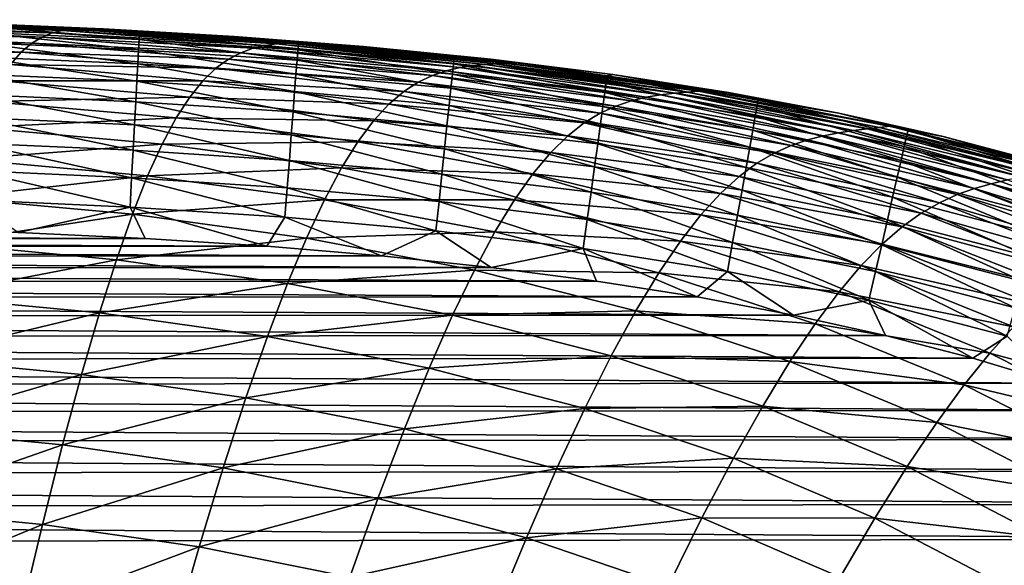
# Model space of a CAD drawing. Header units: metres. Extents: x -36 to 82, y -104 to 104.
# Tile 238 of 245: x 4.01 to 8.77, y 101.78 to 104.41. Entities that reach past the tile are written whole.
import ezdxf

# ---------------------------------------------------------------- set-up
doc = ezdxf.new("R2010")
doc.units = ezdxf.units.M
doc.layers.add('solid_FIT-SHOWER-153_SW0001', color=7, linetype='CONTINUOUS')

msp = doc.modelspace()

# ---------------------------------------------------------------- linework, layer by layer
at = {"layer": 'solid_FIT-SHOWER-153_SW0001'}
for points in [[(3.124906, 104.377113, -1.057593), (3.163338, 104.396111, 0.698484), (4.167245, 104.350151, 0.696876)], [(3.163338, 104.396111, 0.698484), (3.200953, 104.407204, 2.56174), (4.215529, 104.362114, 2.560533)], [(4.167245, 104.350151, 0.696876), (3.163338, 104.396111, 0.698484), (4.215529, 104.362114, 2.560533)], [(3.200953, 104.407204, 2.56174), (3.237314, 104.41256, 4.533352), (4.262197, 104.368378, 4.532454)], [(4.215529, 104.362114, 2.560533), (3.200953, 104.407204, 2.56174), (4.262197, 104.368378, 4.532454)], [(3.237314, 104.41256, 4.533352), (3.271838, 104.414093, 6.614203), (4.306518, 104.370811, 6.613524)], [(4.262197, 104.368378, 4.532454), (3.237314, 104.41256, 4.533352), (4.306518, 104.370811, 6.613524)], [(3.271838, 104.414093, 6.614203), (3.303748, 104.413399, 8.804794), (4.347505, 104.370979, 8.804255)], [(4.306518, 104.370811, 6.613524), (3.271838, 104.414093, 6.614203), (4.347505, 104.370979, 8.804255)], [(3.303748, 104.413399, 8.804794), (3.332169, 104.411888, 11.105436), (4.384038, 104.370232, 11.104974)], [(4.347505, 104.370979, 8.804255), (3.303748, 104.413399, 8.804794), (4.384038, 104.370232, 11.104974)], [(3.332169, 104.411888, 11.105436), (3.355866, 104.410378, 13.51576), (4.414522, 104.369347, 13.515352)], [(4.384038, 104.370232, 11.104974), (3.332169, 104.411888, 11.105436), (4.414522, 104.369347, 13.515352)], [(3.355866, 104.410378, 13.51576), (3.769323, 104.39711, 15.908062), (4.411026, 104.370132, 15.907846)], [(4.414522, 104.369347, 13.515352), (3.355866, 104.410378, 13.51576), (4.411026, 104.370132, 15.907846)], [(3.806108, 104.385155, 16.056253), (4.411026, 104.370132, 15.907846), (3.769323, 104.39711, 15.908062)], [(3.806108, 104.385155, 16.056253), (3.804977, 104.35376, 16.197723), (4.586991, 104.318802, 16.197506)], [(4.58869, 104.350151, 16.056002), (4.411026, 104.370132, 15.907846), (3.806108, 104.385155, 16.056253)], [(4.58869, 104.350151, 16.056002), (3.806108, 104.385155, 16.056253), (4.586991, 104.318802, 16.197506)], [(3.046442, 104.305229, -4.255036), (3.085947, 104.347786, -2.70801), (4.067775, 104.300285, -2.710657)], [(3.085947, 104.347786, -2.70801), (3.124906, 104.377113, -1.057593), (4.117879, 104.330338, -1.059684)], [(4.067775, 104.300285, -2.710657), (3.085947, 104.347786, -2.70801), (4.117879, 104.330338, -1.059684)], [(4.117879, 104.330338, -1.059684), (3.124906, 104.377113, -1.057593), (4.167245, 104.350151, 0.696876)], [(3.804977, 104.35376, 16.197723), (3.803159, 104.303268, 16.330755), (4.584258, 104.268379, 16.330572)], [(4.586991, 104.318802, 16.197506), (3.804977, 104.35376, 16.197723), (4.584258, 104.268379, 16.330572)], [(4.117879, 104.330338, -1.059684), (4.167245, 104.350151, 0.696876), (5.137605, 104.275726, 0.694771)], [(4.167245, 104.350151, 0.696876), (4.215529, 104.362114, 2.560533), (5.19526, 104.289024, 2.558957)], [(5.137605, 104.275726, 0.694771), (4.167245, 104.350151, 0.696876), (5.19526, 104.289024, 2.558957)], [(4.215529, 104.362114, 2.560533), (4.262197, 104.368378, 4.532454), (5.250973, 104.296677, 4.531283)], [(5.19526, 104.289024, 2.558957), (4.215529, 104.362114, 2.560533), (5.250973, 104.296677, 4.531283)], [(4.262197, 104.368378, 4.532454), (4.306518, 104.370811, 6.613524), (5.303903, 104.300499, 6.612639)], [(5.250973, 104.296677, 4.531283), (4.262197, 104.368378, 4.532454), (5.303903, 104.300499, 6.612639)], [(4.306518, 104.370811, 6.613524), (4.347505, 104.370979, 8.804255), (5.352885, 104.301987, 8.803551)], [(5.303903, 104.300499, 6.612639), (4.306518, 104.370811, 6.613524), (5.352885, 104.301987, 8.803551)], [(4.347505, 104.370979, 8.804255), (4.384038, 104.370232, 11.104974), (5.39659, 104.302444, 11.104371)], [(5.352885, 104.301987, 8.803551), (4.347505, 104.370979, 8.804255), (5.39659, 104.302444, 11.104371)], [(4.384038, 104.370232, 11.104974), (4.414522, 104.369347, 13.515352), (5.433091, 104.302536, 13.51482)], [(5.39659, 104.302444, 11.104371), (4.384038, 104.370232, 11.104974), (5.433091, 104.302536, 13.51482)], [(4.414522, 104.369347, 13.515352), (4.411026, 104.370132, 15.907846), (5.046382, 104.333191, 15.907552)], [(4.58869, 104.350151, 16.056002), (5.046382, 104.333191, 15.907552), (4.411026, 104.370132, 15.907846)], [(5.433091, 104.302536, 13.51482), (4.414522, 104.369347, 13.515352), (5.046382, 104.333191, 15.907552)], [(4.58869, 104.350151, 16.056002), (4.586991, 104.318802, 16.197506), (5.353928, 104.268852, 16.197203)], [(5.356332, 104.30011, 16.055651), (5.046382, 104.333191, 15.907552), (4.58869, 104.350151, 16.056002)], [(5.356332, 104.30011, 16.055651), (4.58869, 104.350151, 16.056002), (5.353928, 104.268852, 16.197203)], [(3.00633, 104.246468, -5.701037), (3.046442, 104.305229, -4.255036), (4.016874, 104.257103, -4.258287)], [(4.016874, 104.257103, -4.258287), (3.046442, 104.305229, -4.255036), (4.067775, 104.300285, -2.710657)], [(3.803159, 104.303268, 16.330755), (3.800708, 104.235207, 16.453821), (4.580573, 104.200386, 16.453672)], [(4.584258, 104.268379, 16.330572), (3.803159, 104.303268, 16.330755), (4.580573, 104.200386, 16.453672)], [(4.016874, 104.257103, -4.258287), (4.067775, 104.300285, -2.710657), (5.018636, 104.223534, -2.714147)], [(4.067775, 104.300285, -2.710657), (4.117879, 104.330338, -1.059684), (5.078607, 104.254684, -1.062431)], [(5.018636, 104.223534, -2.714147), (4.067775, 104.300285, -2.710657), (5.078607, 104.254684, -1.062431)], [(5.078607, 104.254684, -1.062431), (4.117879, 104.330338, -1.059684), (5.137605, 104.275726, 0.694771)], [(4.586991, 104.318802, 16.197506), (4.584258, 104.268379, 16.330572), (5.350058, 104.218529, 16.330317)], [(5.353928, 104.268852, 16.197203), (4.586991, 104.318802, 16.197506), (5.350058, 104.218529, 16.330317)], [(5.433091, 104.302536, 13.51482), (5.046382, 104.333191, 15.907552), (5.671308, 104.284821, 15.907168)], [(5.356332, 104.30011, 16.055651), (5.671308, 104.284821, 15.907168), (5.046382, 104.333191, 15.907552)], [(5.137605, 104.275726, 0.694771), (5.19526, 104.289024, 2.558957), (6.136642, 104.1828, 2.556998)], [(5.19526, 104.289024, 2.558957), (5.250973, 104.296677, 4.531283), (6.20005, 104.192322, 4.529827)], [(6.136642, 104.1828, 2.556998), (5.19526, 104.289024, 2.558957), (6.20005, 104.192322, 4.529827)], [(5.250973, 104.296677, 4.531283), (5.303903, 104.300499, 6.612639), (6.260313, 104.198036, 6.611537)], [(6.20005, 104.192322, 4.529827), (5.250973, 104.296677, 4.531283), (6.260313, 104.198036, 6.611537)], [(5.303903, 104.300499, 6.612639), (5.352885, 104.301987, 8.803551), (6.316124, 104.201332, 8.802673)], [(6.260313, 104.198036, 6.611537), (5.303903, 104.300499, 6.612639), (6.316124, 104.201332, 8.802673)], [(5.352885, 104.301987, 8.803551), (5.39659, 104.302444, 11.104371), (6.365983, 104.203423, 11.103618)], [(6.316124, 104.201332, 8.802673), (5.352885, 104.301987, 8.803551), (6.365983, 104.203423, 11.103618)], [(5.356332, 104.30011, 16.055651), (5.353928, 104.268852, 16.197203), (6.105742, 104.201248, 16.1968)], [(6.109001, 104.232376, 16.055185), (5.671308, 104.284821, 15.907168), (5.356332, 104.30011, 16.055651)], [(6.109001, 104.232376, 16.055185), (5.356332, 104.30011, 16.055651), (6.105742, 104.201248, 16.1968)], [(5.39659, 104.302444, 11.104371), (5.433091, 104.302536, 13.51482), (6.407669, 104.204857, 13.514157)], [(6.365983, 104.203423, 11.103618), (5.39659, 104.302444, 11.104371), (6.407669, 104.204857, 13.514157)], [(5.433091, 104.302536, 13.51482), (5.671308, 104.284821, 15.907168), (6.286931, 104.223328, 15.9067)], [(6.407669, 104.204857, 13.514157), (5.433091, 104.302536, 13.51482), (6.286931, 104.223328, 15.9067)], [(3.965061, 104.1978, -5.704922), (3.00633, 104.246468, -5.701037), (4.016874, 104.257103, -4.258287)], [(3.965061, 104.1978, -5.704922), (4.016874, 104.257103, -4.258287), (4.957562, 104.179382, -4.262598)], [(4.957562, 104.179382, -4.262598), (4.016874, 104.257103, -4.258287), (5.018636, 104.223534, -2.714147)], [(4.584258, 104.268379, 16.330572), (4.580573, 104.200386, 16.453672), (5.344837, 104.150665, 16.453465)], [(5.350058, 104.218529, 16.330317), (4.584258, 104.268379, 16.330572), (5.344837, 104.150665, 16.453465)], [(5.018636, 104.223534, -2.714147), (5.078607, 104.254684, -1.062431), (6.003773, 104.144997, -1.065843)], [(5.078607, 104.254684, -1.062431), (5.137605, 104.275726, 0.694771), (6.071006, 104.167709, 0.692158)], [(6.003773, 104.144997, -1.065843), (5.078607, 104.254684, -1.062431), (6.071006, 104.167709, 0.692158)], [(6.071006, 104.167709, 0.692158), (5.137605, 104.275726, 0.694771), (6.136642, 104.1828, 2.556998)], [(5.353928, 104.268852, 16.197203), (5.350058, 104.218529, 16.330317), (6.100491, 104.151085, 16.329979)], [(6.105742, 104.201248, 16.1968), (5.353928, 104.268852, 16.197203), (6.100491, 104.151085, 16.329979)], [(6.109001, 104.232376, 16.055185), (6.286931, 104.223328, 15.9067), (5.671308, 104.284821, 15.907168)], [(3.800708, 104.235207, 16.453821), (3.79768, 104.1511, 16.565395), (4.576019, 104.116356, 16.565281)], [(4.580573, 104.200386, 16.453672), (3.800708, 104.235207, 16.453821), (4.576019, 104.116356, 16.565281)], [(3.912221, 104.119408, -7.052903), (3.965061, 104.1978, -5.704922), (4.895194, 104.11927, -5.710101)], [(4.895194, 104.11927, -5.710101), (3.965061, 104.1978, -5.704922), (4.957562, 104.179382, -4.262598)], [(4.580573, 104.200386, 16.453672), (4.576019, 104.116356, 16.565281), (5.338384, 104.066772, 16.565119)], [(5.344837, 104.150665, 16.453465), (4.580573, 104.200386, 16.453672), (5.338384, 104.066772, 16.565119)], [(4.957562, 104.179382, -4.262598), (5.018636, 104.223534, -2.714147), (5.935298, 104.112358, -2.718487)], [(5.935298, 104.112358, -2.718487), (5.018636, 104.223534, -2.714147), (6.003773, 104.144997, -1.065843)], [(5.350058, 104.218529, 16.330317), (5.344837, 104.150665, 16.453465), (6.093405, 104.083405, 16.45319)], [(6.100491, 104.151085, 16.329979), (5.350058, 104.218529, 16.330317), (6.093405, 104.083405, 16.45319)], [(6.105742, 104.201248, 16.1968), (6.100491, 104.151085, 16.329979), (6.837343, 104.062279, 16.329548)], [(6.109001, 104.232376, 16.055185), (6.105742, 104.201248, 16.1968), (6.844255, 104.112198, 16.196287)], [(6.844255, 104.112198, 16.196287), (6.105742, 104.201248, 16.1968), (6.837343, 104.062279, 16.329548)], [(6.84854, 104.143135, 16.054592), (6.286931, 104.223328, 15.9067), (6.109001, 104.232376, 16.055185)], [(6.84854, 104.143135, 16.054592), (6.109001, 104.232376, 16.055185), (6.844255, 104.112198, 16.196287)], [(6.136642, 104.1828, 2.556998), (6.20005, 104.192322, 4.529827), (7.106726, 104.050934, 4.528066)], [(6.20005, 104.192322, 4.529827), (6.260313, 104.198036, 6.611537), (7.173011, 104.05899, 6.610197)], [(7.106726, 104.050934, 4.528066), (6.20005, 104.192322, 4.529827), (7.173011, 104.05899, 6.610197)], [(6.260313, 104.198036, 6.611537), (6.316124, 104.201332, 8.802673), (7.234451, 104.064545, 8.801605)], [(7.173011, 104.05899, 6.610197), (6.260313, 104.198036, 6.611537), (7.234451, 104.064545, 8.801605)], [(6.407669, 104.204857, 13.514157), (6.286931, 104.223328, 15.9067), (6.876188, 104.149254, 15.906156)], [(6.84854, 104.143135, 16.054592), (6.876188, 104.149254, 15.906156), (6.286931, 104.223328, 15.9067)], [(6.316124, 104.201332, 8.802673), (6.365983, 104.203423, 11.103618), (7.289411, 104.06868, 11.102705)], [(7.234451, 104.064545, 8.801605), (6.316124, 104.201332, 8.802673), (7.289411, 104.06868, 11.102705)], [(6.365983, 104.203423, 11.103618), (6.407669, 104.204857, 13.514157), (7.335416, 104.071808, 13.513356)], [(7.289411, 104.06868, 11.102705), (6.365983, 104.203423, 11.103618), (7.335416, 104.071808, 13.513356)], [(7.335416, 104.071808, 13.513356), (6.407669, 104.204857, 13.514157), (6.876188, 104.149254, 15.906156)], [(3.79768, 104.1511, 16.565395), (3.794129, 104.052483, 16.663954), (4.570678, 104.017815, 16.66387)], [(4.576019, 104.116356, 16.565281), (3.79768, 104.1511, 16.565395), (4.570678, 104.017815, 16.66387)], [(4.895194, 104.11927, -5.710101), (4.957562, 104.179382, -4.262598), (5.865363, 104.066917, -4.267967)], [(5.865363, 104.066917, -4.267967), (4.957562, 104.179382, -4.262598), (5.935298, 104.112358, -2.718487)], [(5.344837, 104.150665, 16.453465), (5.338384, 104.066772, 16.565119), (6.084644, 103.999733, 16.564907)], [(6.093405, 104.083405, 16.45319), (5.344837, 104.150665, 16.453465), (6.084644, 103.999733, 16.564907)], [(5.935298, 104.112358, -2.718487), (6.003773, 104.144997, -1.065843), (6.890762, 103.996979, -1.069921)], [(6.003773, 104.144997, -1.065843), (6.071006, 104.167709, 0.692158), (6.96481, 104.021759, 0.689025)], [(6.890762, 103.996979, -1.069921), (6.003773, 104.144997, -1.065843), (6.96481, 104.021759, 0.689025)], [(6.071006, 104.167709, 0.692158), (6.136642, 104.1828, 2.556998), (7.037006, 104.039085, 2.55464)], [(6.96481, 104.021759, 0.689025), (6.071006, 104.167709, 0.692158), (7.037006, 104.039085, 2.55464)], [(6.100491, 104.151085, 16.329979), (6.093405, 104.083405, 16.45319), (6.828011, 103.994896, 16.452841)], [(6.837343, 104.062279, 16.329548), (6.100491, 104.151085, 16.329979), (6.828011, 103.994896, 16.452841)], [(7.037006, 104.039085, 2.55464), (6.136642, 104.1828, 2.556998), (7.106726, 104.050934, 4.528066)], [(7.578671, 104.027428, 16.053856), (6.876188, 104.149254, 15.906156), (6.84854, 104.143135, 16.054592)], [(7.335416, 104.071808, 13.513356), (6.876188, 104.149254, 15.906156), (7.434548, 104.062828, 15.90553)], [(7.578671, 104.027428, 16.053856), (7.434548, 104.062828, 15.90553), (6.876188, 104.149254, 15.906156)], [(3.858232, 104.018944, -8.304608), (3.912221, 104.119408, -7.052903), (4.831337, 104.040222, -7.058973)], [(4.831337, 104.040222, -7.058973), (3.912221, 104.119408, -7.052903), (4.895194, 104.11927, -5.710101)], [(4.576019, 104.116356, 16.565281), (4.570678, 104.017815, 16.66387), (5.330815, 103.968376, 16.663752)], [(5.338384, 104.066772, 16.565119), (4.576019, 104.116356, 16.565281), (5.330815, 103.968376, 16.663752)], [(4.831337, 104.040222, -7.058973), (4.895194, 104.11927, -5.710101), (5.793669, 104.005722, -5.71657)], [(5.793669, 104.005722, -5.71657), (4.895194, 104.11927, -5.710101), (5.865363, 104.066917, -4.267967)], [(5.865363, 104.066917, -4.267967), (5.935298, 104.112358, -2.718487), (6.815179, 103.962502, -2.723663)], [(6.815179, 103.962502, -2.723663), (5.935298, 104.112358, -2.718487), (6.890762, 103.996979, -1.069921)], [(6.844255, 104.112198, 16.196287), (6.837343, 104.062279, 16.329548), (7.564252, 103.947235, 16.32901)], [(6.84854, 104.143135, 16.054592), (6.844255, 104.112198, 16.196287), (7.573159, 103.996773, 16.195648)], [(7.573159, 103.996773, 16.195648), (6.844255, 104.112198, 16.196287), (7.564252, 103.947235, 16.32901)], [(7.578671, 104.027428, 16.053856), (6.84854, 104.143135, 16.054592), (7.573159, 103.996773, 16.195648)], [(3.794129, 104.052483, 16.663954), (3.79011, 103.940865, 16.747971), (4.564633, 103.906288, 16.747913)], [(4.570678, 104.017815, 16.66387), (3.794129, 104.052483, 16.663954), (4.564633, 103.906288, 16.747913)], [(5.338384, 104.066772, 16.565119), (5.330815, 103.968376, 16.663752), (6.074367, 103.901573, 16.663595)], [(6.084644, 103.999733, 16.564907), (5.338384, 104.066772, 16.565119), (6.074367, 103.901573, 16.663595)], [(5.793669, 104.005722, -5.71657), (5.865363, 104.066917, -4.267967), (6.737721, 103.915474, -4.274366)], [(6.737721, 103.915474, -4.274366), (5.865363, 104.066917, -4.267967), (6.815179, 103.962502, -2.723663)], [(6.093405, 104.083405, 16.45319), (6.084644, 103.999733, 16.564907), (6.816471, 103.91156, 16.564634)], [(6.828011, 103.994896, 16.452841), (6.093405, 104.083405, 16.45319), (6.816471, 103.91156, 16.564634)], [(6.837343, 104.062279, 16.329548), (6.828011, 103.994896, 16.452841), (7.552221, 103.88031, 16.452406)], [(7.564252, 103.947235, 16.32901), (6.837343, 104.062279, 16.329548), (7.552221, 103.88031, 16.452406)], [(7.037006, 104.039085, 2.55464), (7.106726, 104.050934, 4.528066), (7.968307, 103.868126, 4.525981)], [(7.106726, 104.050934, 4.528066), (7.173011, 104.05899, 6.610197), (8.039269, 103.87896, 6.608604)], [(7.968307, 103.868126, 4.525981), (7.106726, 104.050934, 4.528066), (8.039269, 103.87896, 6.608604)], [(7.173011, 104.05899, 6.610197), (7.234451, 104.064545, 8.801605), (8.105103, 103.887177, 8.800332)], [(8.039269, 103.87896, 6.608604), (7.173011, 104.05899, 6.610197), (8.105103, 103.887177, 8.800332)], [(7.234451, 104.064545, 8.801605), (7.289411, 104.06868, 11.102705), (8.164074, 103.893745, 11.101619)], [(8.105103, 103.887177, 8.800332), (7.234451, 104.064545, 8.801605), (8.164074, 103.893745, 11.101619)], [(7.289411, 104.06868, 11.102705), (7.335416, 104.071808, 13.513356), (8.213499, 103.89888, 13.512411)], [(8.164074, 103.893745, 11.101619), (7.289411, 104.06868, 11.102705), (8.213499, 103.89888, 13.512411)], [(7.335416, 104.071808, 13.513356), (7.434548, 104.062828, 15.90553), (7.967006, 103.963089, 15.90483)], [(8.213499, 103.89888, 13.512411), (7.335416, 104.071808, 13.513356), (7.967006, 103.963089, 15.90483)], [(7.578671, 104.027428, 16.053856), (7.967006, 103.963089, 15.90483), (7.434548, 104.062828, 15.90553)], [(3.802788, 103.893349, -9.462996), (3.858232, 104.018944, -8.304608), (4.765789, 103.939278, -8.311564)], [(4.765789, 103.939278, -8.311564), (3.858232, 104.018944, -8.304608), (4.831337, 104.040222, -7.058973)], [(4.570678, 104.017815, 16.66387), (4.564633, 103.906288, 16.747913), (5.322248, 103.85701, 16.747835)], [(5.330815, 103.968376, 16.663752), (4.570678, 104.017815, 16.66387), (5.322248, 103.85701, 16.747835)], [(4.765789, 103.939278, -8.311564), (4.831337, 104.040222, -7.058973), (5.719919, 103.925827, -7.066584)], [(5.719919, 103.925827, -7.066584), (4.831337, 104.040222, -7.058973), (5.793669, 104.005722, -5.71657)], [(5.719919, 103.925827, -7.066584), (5.793669, 104.005722, -5.71657), (6.657963, 103.852966, -5.724285)], [(6.657963, 103.852966, -5.724285), (5.793669, 104.005722, -5.71657), (6.737721, 103.915474, -4.274366)], [(6.890762, 103.996979, -1.069921), (6.96481, 104.021759, 0.689025), (7.81638, 103.833565, 0.685363)], [(6.96481, 104.021759, 0.689025), (7.037006, 104.039085, 2.55464), (7.893688, 103.853523, 2.551868)], [(7.81638, 103.833565, 0.685363), (6.96481, 104.021759, 0.689025), (7.893688, 103.853523, 2.551868)], [(7.893688, 103.853523, 2.551868), (7.037006, 104.039085, 2.55464), (7.968307, 103.868126, 4.525981)], [(7.578671, 104.027428, 16.053856), (7.573159, 103.996773, 16.195648), (8.295166, 103.849632, 16.194876)], [(8.302136, 103.879883, 16.052961), (7.967006, 103.963089, 15.90483), (7.578671, 104.027428, 16.053856)], [(8.302136, 103.879883, 16.052961), (7.578671, 104.027428, 16.053856), (8.295166, 103.849632, 16.194876)], [(5.330815, 103.968376, 16.663752), (5.322248, 103.85701, 16.747835), (6.062734, 103.790459, 16.74773)], [(6.074367, 103.901573, 16.663595), (5.330815, 103.968376, 16.663752), (6.062734, 103.790459, 16.74773)], [(6.084644, 103.999733, 16.564907), (6.074367, 103.901573, 16.663595), (6.80293, 103.813782, 16.663397)], [(6.816471, 103.91156, 16.564634), (6.084644, 103.999733, 16.564907), (6.80293, 103.813782, 16.663397)], [(6.737721, 103.915474, -4.274366), (6.815179, 103.962502, -2.723663), (7.655696, 103.769714, -2.729662)], [(6.815179, 103.962502, -2.723663), (6.890762, 103.996979, -1.069921), (7.736968, 103.806358, -1.074664)], [(7.655696, 103.769714, -2.729662), (6.815179, 103.962502, -2.723663), (7.736968, 103.806358, -1.074664)], [(6.828011, 103.994896, 16.452841), (6.816471, 103.91156, 16.564634), (7.537336, 103.797516, 16.564297)], [(7.552221, 103.88031, 16.452406), (6.828011, 103.994896, 16.452841), (7.537336, 103.797516, 16.564297)], [(7.736968, 103.806358, -1.074664), (6.890762, 103.996979, -1.069921), (7.81638, 103.833565, 0.685363)], [(7.573159, 103.996773, 16.195648), (7.564252, 103.947235, 16.32901), (8.28388, 103.800652, 16.32836)], [(8.295166, 103.849632, 16.194876), (7.573159, 103.996773, 16.195648), (8.28388, 103.800652, 16.32836)], [(8.213499, 103.89888, 13.512411), (7.967006, 103.963089, 15.90483), (8.472441, 103.84996, 15.904081)], [(8.302136, 103.879883, 16.052961), (8.472441, 103.84996, 15.904081), (7.967006, 103.963089, 15.90483)], [(3.79011, 103.940865, 16.747971), (3.785678, 103.817772, 16.81592), (4.557967, 103.783287, 16.815886)], [(4.564633, 103.906288, 16.747913), (3.79011, 103.940865, 16.747971), (4.557967, 103.783287, 16.815886)], [(4.698148, 103.813362, -9.470807), (3.802788, 103.893349, -9.462996), (4.765789, 103.939278, -8.311564)], [(4.564633, 103.906288, 16.747913), (4.557967, 103.783287, 16.815886), (5.312799, 103.734177, 16.81584)], [(5.322248, 103.85701, 16.747835), (4.564633, 103.906288, 16.747913), (5.312799, 103.734177, 16.81584)], [(4.698148, 103.813362, -9.470807), (4.765789, 103.939278, -8.311564), (5.643804, 103.824265, -8.320329)], [(5.643804, 103.824265, -8.320329), (4.765789, 103.939278, -8.311564), (5.719919, 103.925827, -7.066584)], [(5.643804, 103.824265, -8.320329), (5.719919, 103.925827, -7.066584), (6.57548, 103.772049, -7.075676)], [(6.57548, 103.772049, -7.075676), (5.719919, 103.925827, -7.066584), (6.657963, 103.852966, -5.724285)], [(6.657963, 103.852966, -5.724285), (6.737721, 103.915474, -4.274366), (7.572085, 103.720833, -4.281765)], [(7.572085, 103.720833, -4.281765), (6.737721, 103.915474, -4.274366), (7.655696, 103.769714, -2.729662)], [(6.816471, 103.91156, 16.564634), (6.80293, 103.813782, 16.663397), (7.519869, 103.700356, 16.663149)], [(7.537336, 103.797516, 16.564297), (6.816471, 103.91156, 16.564634), (7.519869, 103.700356, 16.663149)], [(7.564252, 103.947235, 16.32901), (7.552221, 103.88031, 16.452406), (8.268622, 103.734428, 16.451878)], [(8.28388, 103.800652, 16.32836), (7.564252, 103.947235, 16.32901), (8.268622, 103.734428, 16.451878)], [(3.74543, 103.739464, -10.53153), (3.802788, 103.893349, -9.462996), (4.698148, 103.813362, -9.470807)], [(6.074367, 103.901573, 16.663595), (6.062734, 103.790459, 16.74773), (6.787601, 103.703087, 16.747597)], [(6.80293, 103.813782, 16.663397), (6.074367, 103.901573, 16.663595), (6.787601, 103.703087, 16.747597)], [(7.552221, 103.88031, 16.452406), (7.537336, 103.797516, 16.564297), (8.249739, 103.652473, 16.563887)], [(8.268622, 103.734428, 16.451878), (7.552221, 103.88031, 16.452406), (8.249739, 103.652473, 16.563887)], [(7.893688, 103.853523, 2.551868), (7.968307, 103.868126, 4.525981), (8.782142, 103.639565, 4.523554)], [(7.968307, 103.868126, 4.525981), (8.039269, 103.87896, 6.608604), (8.856408, 103.653564, 6.606738)], [(8.782142, 103.639565, 4.523554), (7.968307, 103.868126, 4.525981), (8.856408, 103.653564, 6.606738)], [(8.039269, 103.87896, 6.608604), (8.105103, 103.887177, 8.800332), (8.925364, 103.664833, 8.798839)], [(8.856408, 103.653564, 6.606738), (8.039269, 103.87896, 6.608604), (8.925364, 103.664833, 8.798839)], [(8.105103, 103.887177, 8.800332), (8.164074, 103.893745, 11.101619), (8.987225, 103.674187, 11.10035)], [(8.925364, 103.664833, 8.798839), (8.105103, 103.887177, 8.800332), (8.987225, 103.674187, 11.10035)], [(8.164074, 103.893745, 11.101619), (8.213499, 103.89888, 13.512411), (9.039142, 103.681625, 13.511314)], [(8.987225, 103.674187, 11.10035), (8.164074, 103.893745, 11.101619), (9.039142, 103.681625, 13.511314)], [(8.213499, 103.89888, 13.512411), (8.472441, 103.84996, 15.904081), (8.951696, 103.723167, 15.90328)], [(9.039142, 103.681625, 13.511314), (8.213499, 103.89888, 13.512411), (8.951696, 103.723167, 15.90328)], [(8.302136, 103.879883, 16.052961), (8.295166, 103.849632, 16.194876), (9.008765, 103.663956, 16.193966)], [(9.017453, 103.693626, 16.051912), (8.472441, 103.84996, 15.904081), (8.302136, 103.879883, 16.052961)], [(9.017453, 103.693626, 16.051912), (8.302136, 103.879883, 16.052961), (9.008765, 103.663956, 16.193966)], [(4.627841, 103.659348, -10.540141), (3.74543, 103.739464, -10.53153), (4.698148, 103.813362, -9.470807)], [(3.785678, 103.817772, 16.81592), (3.780888, 103.684738, 16.866276), (4.550762, 103.650352, 16.866261)], [(4.557967, 103.783287, 16.815886), (3.785678, 103.817772, 16.81592), (4.550762, 103.650352, 16.866261)], [(4.627841, 103.659348, -10.540141), (4.698148, 103.813362, -9.470807), (5.564815, 103.69799, -9.480703)], [(5.564815, 103.69799, -9.480703), (4.698148, 103.813362, -9.470807), (5.643804, 103.824265, -8.320329)], [(5.322248, 103.85701, 16.747835), (5.312799, 103.734177, 16.81584), (6.049902, 103.667908, 16.815777)], [(6.062734, 103.790459, 16.74773), (5.322248, 103.85701, 16.747835), (6.049902, 103.667908, 16.815777)], [(5.564815, 103.69799, -9.480703), (5.643804, 103.824265, -8.320329), (6.489832, 103.669785, -8.330828)], [(6.489832, 103.669785, -8.330828), (5.643804, 103.824265, -8.320329), (6.57548, 103.772049, -7.075676)], [(6.57548, 103.772049, -7.075676), (6.657963, 103.852966, -5.724285), (7.485557, 103.656807, -5.7332)], [(7.485557, 103.656807, -5.7332), (6.657963, 103.852966, -5.724285), (7.572085, 103.720833, -4.281765)], [(6.80293, 103.813782, 16.663397), (6.787601, 103.703087, 16.747597), (7.50009, 103.590332, 16.747429)], [(7.519869, 103.700356, 16.663149), (6.80293, 103.813782, 16.663397), (7.50009, 103.590332, 16.747429)], [(7.736968, 103.806358, -1.074664), (7.81638, 103.833565, 0.685363), (8.623123, 103.598862, 0.681161)], [(7.81638, 103.833565, 0.685363), (7.893688, 103.853523, 2.551868), (8.704068, 103.621819, 2.548664)], [(8.623123, 103.598862, 0.681161), (7.81638, 103.833565, 0.685363), (8.704068, 103.621819, 2.548664)], [(8.704068, 103.621819, 2.548664), (7.893688, 103.853523, 2.551868), (8.782142, 103.639565, 4.523554)], [(8.295166, 103.849632, 16.194876), (8.28388, 103.800652, 16.32836), (8.994666, 103.615799, 16.327597)], [(9.008765, 103.663956, 16.193966), (8.295166, 103.849632, 16.194876), (8.994666, 103.615799, 16.327597)], [(9.017453, 103.693626, 16.051912), (8.951696, 103.723167, 15.90328), (8.472441, 103.84996, 15.904081)], [(4.557967, 103.783287, 16.815886), (4.550762, 103.650352, 16.866261), (5.302587, 103.601418, 16.86624)], [(5.312799, 103.734177, 16.81584), (4.557967, 103.783287, 16.815886), (5.302587, 103.601418, 16.86624)], [(6.062734, 103.790459, 16.74773), (6.049902, 103.667908, 16.815777), (6.770691, 103.580986, 16.815699)], [(6.787601, 103.703087, 16.747597), (6.062734, 103.790459, 16.74773), (6.770691, 103.580986, 16.815699)], [(6.489832, 103.669785, -8.330828), (6.57548, 103.772049, -7.075676), (7.395535, 103.574738, -7.086189)], [(7.395535, 103.574738, -7.086189), (6.57548, 103.772049, -7.075676), (7.485557, 103.656807, -5.7332)], [(7.537336, 103.797516, 16.564297), (7.519869, 103.700356, 16.663149), (8.227571, 103.556259, 16.662849)], [(8.249739, 103.652473, 16.563887), (7.537336, 103.797516, 16.564297), (8.227571, 103.556259, 16.662849)], [(7.572085, 103.720833, -4.281765), (7.655696, 103.769714, -2.729662), (8.454308, 103.5298, -2.73647)], [(7.655696, 103.769714, -2.729662), (7.736968, 103.806358, -1.074664), (8.539821, 103.568886, -1.080073)], [(8.454308, 103.5298, -2.73647), (7.655696, 103.769714, -2.729662), (8.539821, 103.568886, -1.080073)], [(8.539821, 103.568886, -1.080073), (7.736968, 103.806358, -1.074664), (8.623123, 103.598862, 0.681161)], [(8.28388, 103.800652, 16.32836), (8.268622, 103.734428, 16.451878), (8.975588, 103.550636, 16.451256)], [(8.994666, 103.615799, 16.327597), (8.28388, 103.800652, 16.32836), (8.975588, 103.550636, 16.451256)], [(3.685693, 103.554146, -11.513697), (3.74543, 103.739464, -10.53153), (4.627841, 103.659348, -10.540141)], [(5.312799, 103.734177, 16.81584), (5.302587, 103.601418, 16.86624), (6.036033, 103.535431, 16.866211)], [(6.049902, 103.667908, 16.815777), (5.312799, 103.734177, 16.81584), (6.036033, 103.535431, 16.866211)], [(7.485557, 103.656807, -5.7332), (7.572085, 103.720833, -4.281765), (8.365937, 103.478836, -4.290136)], [(8.365937, 103.478836, -4.290136), (7.572085, 103.720833, -4.281765), (8.454308, 103.5298, -2.73647)], [(8.268622, 103.734428, 16.451878), (8.249739, 103.652473, 16.563887), (8.951962, 103.469948, 16.563404)], [(8.975588, 103.550636, 16.451256), (8.268622, 103.734428, 16.451878), (8.951962, 103.469948, 16.563404)], [(3.780888, 103.684738, 16.866276), (3.775795, 103.543282, 16.897514), (4.5431, 103.508987, 16.897511)], [(4.550762, 103.650352, 16.866261), (3.780888, 103.684738, 16.866276), (4.5431, 103.508987, 16.897511)], [(5.482264, 103.543884, -10.551114), (4.627841, 103.659348, -10.540141), (5.564815, 103.69799, -9.480703)], [(5.482264, 103.543884, -10.551114), (5.564815, 103.69799, -9.480703), (6.400392, 103.543144, -9.492602)], [(6.400392, 103.543144, -9.492602), (5.564815, 103.69799, -9.480703), (6.489832, 103.669785, -8.330828)], [(6.049902, 103.667908, 16.815777), (6.036033, 103.535431, 16.866211), (6.752412, 103.448982, 16.866173)], [(6.770691, 103.580986, 16.815699), (6.049902, 103.667908, 16.815777), (6.752412, 103.448982, 16.866173)], [(6.400392, 103.543144, -9.492602), (6.489832, 103.669785, -8.330828), (7.301431, 103.471725, -8.342989)], [(7.301431, 103.471725, -8.342989), (6.489832, 103.669785, -8.330828), (7.395535, 103.574738, -7.086189)], [(6.787601, 103.703087, 16.747597), (6.770691, 103.580986, 16.815699), (7.47827, 103.468964, 16.815601)], [(7.50009, 103.590332, 16.747429), (6.787601, 103.703087, 16.747597), (7.47827, 103.468964, 16.815601)], [(7.519869, 103.700356, 16.663149), (7.50009, 103.590332, 16.747429), (8.202466, 103.447296, 16.747229)], [(8.227571, 103.556259, 16.662849), (7.519869, 103.700356, 16.663149), (8.202466, 103.447296, 16.747229)], [(4.554289, 103.474098, -11.523025), (3.685693, 103.554146, -11.513697), (4.627841, 103.659348, -10.540141)], [(4.550762, 103.650352, 16.866261), (4.5431, 103.508987, 16.897511), (5.291727, 103.460243, 16.897505)], [(5.302587, 103.601418, 16.86624), (4.550762, 103.650352, 16.866261), (5.291727, 103.460243, 16.897505)], [(4.554289, 103.474098, -11.523025), (4.627841, 103.659348, -10.540141), (5.482264, 103.543884, -10.551114)], [(7.395535, 103.574738, -7.086189), (7.485557, 103.656807, -5.7332), (8.273961, 103.413124, -5.743267)], [(8.273961, 103.413124, -5.743267), (7.485557, 103.656807, -5.7332), (8.365937, 103.478836, -4.290136)], [(8.249739, 103.652473, 16.563887), (8.227571, 103.556259, 16.662849), (8.92422, 103.375191, 16.662497)], [(8.951962, 103.469948, 16.563404), (8.249739, 103.652473, 16.563887), (8.92422, 103.375191, 16.662497)], [(8.623123, 103.598862, 0.681161), (8.704068, 103.621819, 2.548664), (9.466539, 103.340927, 2.545016)], [(8.704068, 103.621819, 2.548664), (8.782142, 103.639565, 4.523554), (9.546656, 103.362129, 4.520767)], [(9.466539, 103.340927, 2.545016), (8.704068, 103.621819, 2.548664), (9.546656, 103.362129, 4.520767)], [(5.302587, 103.601418, 16.86624), (5.291727, 103.460243, 16.897505), (6.021284, 103.394562, 16.897497)], [(6.036033, 103.535431, 16.866211), (5.302587, 103.601418, 16.86624), (6.021284, 103.394562, 16.897497)], [(6.770691, 103.580986, 16.815699), (6.752412, 103.448982, 16.866173), (7.454681, 103.337746, 16.866129)], [(7.47827, 103.468964, 16.815601), (6.770691, 103.580986, 16.815699), (7.454681, 103.337746, 16.866129)], [(7.301431, 103.471725, -8.342989), (7.395535, 103.574738, -7.086189), (8.17763, 103.329819, -7.098058)], [(8.17763, 103.329819, -7.098058), (7.395535, 103.574738, -7.086189), (8.273961, 103.413124, -5.743267)], [(7.50009, 103.590332, 16.747429), (7.47827, 103.468964, 16.815601), (8.174767, 103.32708, 16.815481)], [(8.202466, 103.447296, 16.747229), (7.50009, 103.590332, 16.747429), (8.174767, 103.32708, 16.815481)], [(8.539821, 103.568886, -1.080073), (8.623123, 103.598862, 0.681161), (9.383398, 103.314667, 0.676417)], [(9.383398, 103.314667, 0.676417), (8.623123, 103.598862, 0.681161), (9.466539, 103.340927, 2.545016)], [(3.623111, 103.334251, -12.412978), (3.685693, 103.554146, -11.513697), (4.554289, 103.474098, -11.523025)], [(4.003465, 103.386398, 16.90811), (4.5431, 103.508987, 16.897511), (3.775795, 103.543282, 16.897514)], [(5.395462, 103.358833, -11.534984), (4.554289, 103.474098, -11.523025), (5.482264, 103.543884, -10.551114)], [(5.395462, 103.358833, -11.534984), (5.482264, 103.543884, -10.551114), (6.306358, 103.389046, -10.564362)], [(6.306358, 103.389046, -10.564362), (5.482264, 103.543884, -10.551114), (6.400392, 103.543144, -9.492602)], [(6.036033, 103.535431, 16.866211), (6.021284, 103.394562, 16.897497), (6.732973, 103.308609, 16.897488)], [(6.752412, 103.448982, 16.866173), (6.036033, 103.535431, 16.866211), (6.732973, 103.308609, 16.897488)], [(6.306358, 103.389046, -10.564362), (6.400392, 103.543144, -9.492602), (7.202485, 103.34478, -9.506421)], [(7.202485, 103.34478, -9.506421), (6.400392, 103.543144, -9.492602), (7.301431, 103.471725, -8.342989)], [(8.227571, 103.556259, 16.662849), (8.202466, 103.447296, 16.747229), (8.892794, 103.26786, 16.74699)], [(8.92422, 103.375191, 16.662497), (8.227571, 103.556259, 16.662849), (8.892794, 103.26786, 16.74699)], [(8.365937, 103.478836, -4.290136), (8.454308, 103.5298, -2.73647), (9.209302, 103.239906, -2.744052)], [(8.454308, 103.5298, -2.73647), (8.539821, 103.568886, -1.080073), (9.297647, 103.28167, -1.086134)], [(9.209302, 103.239906, -2.744052), (8.454308, 103.5298, -2.73647), (9.297647, 103.28167, -1.086134)], [(9.297647, 103.28167, -1.086134), (8.539821, 103.568886, -1.080073), (9.383398, 103.314667, 0.676417)], [(4.003465, 103.386398, 16.90811), (4.615355, 103.357422, 16.90811), (4.5431, 103.508987, 16.897511)], [(5.203282, 103.319618, 16.90811), (5.291727, 103.460243, 16.897505), (4.5431, 103.508987, 16.897511)], [(4.615355, 103.357422, 16.90811), (5.203282, 103.319618, 16.90811), (4.5431, 103.508987, 16.897511)], [(8.273961, 103.413124, -5.743267), (8.365937, 103.478836, -4.290136), (9.117539, 103.186676, -4.299417)], [(9.117539, 103.186676, -4.299417), (8.365937, 103.478836, -4.290136), (9.209302, 103.239906, -2.744052)], [(4.476914, 103.254471, -12.422915), (3.623111, 103.334251, -12.412978), (4.554289, 103.474098, -11.523025)], [(4.476914, 103.254471, -12.422915), (4.554289, 103.474098, -11.523025), (5.395462, 103.358833, -11.534984)], [(5.203282, 103.319618, 16.90811), (5.757668, 103.272827, 16.90811), (5.291727, 103.460243, 16.897505)], [(5.757668, 103.272827, 16.90811), (6.021284, 103.394562, 16.897497), (5.291727, 103.460243, 16.897505)], [(6.752412, 103.448982, 16.866173), (6.732973, 103.308609, 16.897488), (7.429593, 103.198189, 16.897476)], [(7.454681, 103.337746, 16.866129), (6.752412, 103.448982, 16.866173), (7.429593, 103.198189, 16.897476)], [(7.202485, 103.34478, -9.506421), (7.301431, 103.471725, -8.342989), (8.076187, 103.226051, -8.356735)], [(8.076187, 103.226051, -8.356735), (7.301431, 103.471725, -8.342989), (8.17763, 103.329819, -7.098058)], [(7.47827, 103.468964, 16.815601), (7.454681, 103.337746, 16.866129), (8.144817, 103.19709, 16.866074)], [(8.174767, 103.32708, 16.815481), (7.47827, 103.468964, 16.815601), (8.144817, 103.19709, 16.866074)], [(8.202466, 103.447296, 16.747229), (8.174767, 103.32708, 16.815481), (8.858114, 103.149414, 16.815342)], [(8.892794, 103.26786, 16.74699), (8.202466, 103.447296, 16.747229), (8.858114, 103.149414, 16.815342)], [(-4.043749, 103.384964, 16.90811), (-4.647161, 103.35585, 16.90811), (4.615355, 103.357422, 16.90811)], [(-4.043749, 103.384964, 16.90811), (4.615355, 103.357422, 16.90811), (4.003465, 103.386398, 16.90811)], [(6.206927, 103.204376, -11.549486), (5.395462, 103.358833, -11.534984), (6.306358, 103.389046, -10.564362)], [(5.757668, 103.272827, 16.90811), (6.288092, 103.217209, 16.90811), (6.021284, 103.394562, 16.897497)], [(6.288092, 103.217209, 16.90811), (6.732973, 103.308609, 16.897488), (6.021284, 103.394562, 16.897497)], [(6.206927, 103.204376, -11.549486), (6.306358, 103.389046, -10.564362), (7.097782, 103.190826, -10.579797)], [(7.097782, 103.190826, -10.579797), (6.306358, 103.389046, -10.564362), (7.202485, 103.34478, -9.506421)], [(8.17763, 103.329819, -7.098058), (8.273961, 103.413124, -5.743267), (9.021418, 103.119171, -5.7544)], [(9.021418, 103.119171, -5.7544), (8.273961, 103.413124, -5.743267), (9.117539, 103.186676, -4.299417)], [(-4.647161, 103.35585, 16.90811), (-5.229118, 103.317688, 16.90811), (5.203282, 103.319618, 16.90811)], [(-4.647161, 103.35585, 16.90811), (5.203282, 103.319618, 16.90811), (4.615355, 103.357422, 16.90811)], [(5.303715, 103.139694, -12.435735), (4.476914, 103.254471, -12.422915), (5.395462, 103.358833, -11.534984)], [(5.303715, 103.139694, -12.435735), (5.395462, 103.358833, -11.534984), (6.206927, 103.204376, -11.549486)], [(7.097782, 103.190826, -10.579797), (7.202485, 103.34478, -9.506421), (7.968729, 103.098885, -9.522074)], [(7.968729, 103.098885, -9.522074), (7.202485, 103.34478, -9.506421), (8.076187, 103.226051, -8.356735)], [(7.454681, 103.337746, 16.866129), (7.429593, 103.198189, 16.897476), (8.112963, 103.05883, 16.897461)], [(8.144817, 103.19709, 16.866074), (7.454681, 103.337746, 16.866129), (8.112963, 103.05883, 16.897461)], [(-5.229118, 103.317688, 16.90811), (-5.783639, 103.270264, 16.90811), (5.757668, 103.272827, 16.90811)], [(-5.229118, 103.317688, 16.90811), (5.757668, 103.272827, 16.90811), (5.203282, 103.319618, 16.90811)], [(3.557231, 103.076691, -13.232925), (3.623111, 103.334251, -12.412978), (4.476914, 103.254471, -12.422915)], [(6.288092, 103.217209, 16.90811), (6.796669, 103.151146, 16.90811), (6.732973, 103.308609, 16.897488)], [(7.284035, 103.07431, 16.90811), (7.429593, 103.198189, 16.897476), (6.732973, 103.308609, 16.897488)], [(6.796669, 103.151146, 16.90811), (7.284035, 103.07431, 16.90811), (6.732973, 103.308609, 16.897488)], [(8.076187, 103.226051, -8.356735), (8.17763, 103.329819, -7.098058), (8.919999, 103.034599, -7.111169)], [(8.174767, 103.32708, 16.815481), (8.144817, 103.19709, 16.866074), (8.820613, 103.021324, 16.866009)], [(8.858114, 103.149414, 16.815342), (8.174767, 103.32708, 16.815481), (8.820613, 103.021324, 16.866009)], [(8.919999, 103.034599, -7.111169), (8.17763, 103.329819, -7.098058), (9.021418, 103.119171, -5.7544)], [(-5.783639, 103.270264, 16.90811), (-6.316705, 103.213799, 16.90811), (6.288092, 103.217209, 16.90811)], [(-5.783639, 103.270264, 16.90811), (6.288092, 103.217209, 16.90811), (5.757668, 103.272827, 16.90811)], [(4.395157, 102.997391, -13.24334), (3.557231, 103.076691, -13.232925), (4.476914, 103.254471, -12.422915)], [(4.395157, 102.997391, -13.24334), (4.476914, 103.254471, -12.422915), (5.303715, 103.139694, -12.435735)], [(-6.316705, 103.213799, 16.90811), (-6.828329, 103.146584, 16.90811), (6.796669, 103.151146, 16.90811)], [(-6.316705, 103.213799, 16.90811), (6.796669, 103.151146, 16.90811), (6.288092, 103.217209, 16.90811)], [(6.101293, 102.986038, -12.451357), (5.303715, 103.139694, -12.435735), (6.206927, 103.204376, -11.549486)], [(6.101293, 102.986038, -12.451357), (6.206927, 103.204376, -11.549486), (6.986403, 103.00679, -11.566444)], [(6.986403, 103.00679, -11.566444), (6.206927, 103.204376, -11.549486), (7.097782, 103.190826, -10.579797)], [(7.284035, 103.07431, 16.90811), (7.749554, 102.987022, 16.90811), (7.429593, 103.198189, 16.897476)], [(7.749554, 102.987022, 16.90811), (8.112963, 103.05883, 16.897461), (7.429593, 103.198189, 16.897476)], [(7.968729, 103.098885, -9.522074), (8.076187, 103.226051, -8.356735), (8.812337, 102.93013, -8.371923)], [(8.812337, 102.93013, -8.371923), (8.076187, 103.226051, -8.356735), (8.919999, 103.034599, -7.111169)], [(8.144817, 103.19709, 16.866074), (8.112963, 103.05883, 16.897461), (8.780722, 102.885078, 16.897444)], [(8.820613, 103.021324, 16.866009), (8.144817, 103.19709, 16.866074), (8.780722, 102.885078, 16.897444)], [(-6.828329, 103.146584, 16.90811), (-7.318754, 103.068222, 16.90811), (7.284035, 103.07431, 16.90811)], [(-6.828329, 103.146584, 16.90811), (7.284035, 103.07431, 16.90811), (6.796669, 103.151146, 16.90811)], [(6.986403, 103.00679, -11.566444), (7.097782, 103.190826, -10.579797), (7.854223, 102.945267, -10.597327)], [(7.854223, 102.945267, -10.597327), (7.097782, 103.190826, -10.579797), (7.968729, 103.098885, -9.522074)], [(5.206366, 102.883438, -13.256864), (4.395157, 102.997391, -13.24334), (5.303715, 103.139694, -12.435735)], [(5.206366, 102.883438, -13.256864), (5.303715, 103.139694, -12.435735), (6.101293, 102.986038, -12.451357)], [(7.854223, 102.945267, -10.597327), (7.968729, 103.098885, -9.522074), (8.697378, 102.802887, -9.539391)], [(8.697378, 102.802887, -9.539391), (7.968729, 103.098885, -9.522074), (8.812337, 102.93013, -8.371923)], [(-7.318754, 103.068222, 16.90811), (-7.787736, 102.979118, 16.90811), (7.749554, 102.987022, 16.90811)], [(-7.318754, 103.068222, 16.90811), (7.749554, 102.987022, 16.90811), (7.284035, 103.07431, 16.90811)], [(3.487657, 102.778763, -13.977462), (3.557231, 103.076691, -13.232925), (4.395157, 102.997391, -13.24334)], [(7.749554, 102.987022, 16.90811), (8.193439, 102.888672, 16.90811), (8.112963, 103.05883, 16.897461)], [(8.615949, 102.778732, 16.90811), (8.780722, 102.885078, 16.897444), (8.112963, 103.05883, 16.897461)], [(8.193439, 102.888672, 16.90811), (8.615949, 102.778732, 16.90811), (8.112963, 103.05883, 16.897461)], [(6.867429, 102.789612, -12.469694), (6.101293, 102.986038, -12.451357), (6.986403, 103.00679, -11.566444)], [(6.867429, 102.789612, -12.469694), (6.986403, 103.00679, -11.566444), (7.731636, 102.762184, -11.585765)], [(7.731636, 102.762184, -11.585765), (6.986403, 103.00679, -11.566444), (7.854223, 102.945267, -10.597327)], [(-7.787736, 102.979118, 16.90811), (-8.234557, 102.878723, 16.90811), (8.193439, 102.888672, 16.90811)], [(-7.787736, 102.979118, 16.90811), (8.193439, 102.888672, 16.90811), (7.749554, 102.987022, 16.90811)], [(4.308576, 102.700195, -13.988209), (3.487657, 102.778763, -13.977462), (4.395157, 102.997391, -13.24334)], [(4.308576, 102.700195, -13.988209), (4.395157, 102.997391, -13.24334), (5.206366, 102.883438, -13.256864)], [(5.988701, 102.73101, -13.273424), (5.206366, 102.883438, -13.256864), (6.101293, 102.986038, -12.451357)], [(5.988701, 102.73101, -13.273424), (6.101293, 102.986038, -12.451357), (6.867429, 102.789612, -12.469694)], [(7.731636, 102.762184, -11.585765), (7.854223, 102.945267, -10.597327), (8.573973, 102.649864, -10.616759)], [(8.573973, 102.649864, -10.616759), (7.854223, 102.945267, -10.597327), (8.697378, 102.802887, -9.539391)], [(8.697378, 102.802887, -9.539391), (8.812337, 102.93013, -8.371923), (9.508767, 102.582764, -8.388342)], [(-8.234557, 102.878723, 16.90811), (-8.659157, 102.766533, 16.90811), (8.615949, 102.778732, 16.90811)], [(-8.234557, 102.878723, 16.90811), (8.615949, 102.778732, 16.90811), (8.193439, 102.888672, 16.90811)], [(5.102947, 102.587418, -14.002254), (4.308576, 102.700195, -13.988209), (5.206366, 102.883438, -13.256864)], [(5.102947, 102.587418, -14.002254), (5.206366, 102.883438, -13.256864), (5.988701, 102.73101, -13.273424)], [(8.615949, 102.778732, 16.90811), (9.016823, 102.657715, 16.90811), (8.780722, 102.885078, 16.897444)], [(-8.659157, 102.766533, 16.90811), (-9.061595, 102.643059, 16.90811), (9.016823, 102.657715, 16.90811)], [(-8.659157, 102.766533, 16.90811), (9.016823, 102.657715, 16.90811), (8.615949, 102.778732, 16.90811)], [(3.414018, 102.437874, -14.650639), (3.487657, 102.778763, -13.977462), (4.308576, 102.700195, -13.988209)], [(6.74001, 102.536293, -13.292946), (5.988701, 102.73101, -13.273424), (6.867429, 102.789612, -12.469694)], [(6.74001, 102.536293, -13.292946), (6.867429, 102.789612, -12.469694), (7.599932, 102.546593, -12.490659)], [(7.599932, 102.546593, -12.490659), (6.867429, 102.789612, -12.469694), (7.731636, 102.762184, -11.585765)], [(8.573973, 102.649864, -10.616759), (8.697378, 102.802887, -9.539391), (9.387315, 102.45565, -9.558119)], [(9.387315, 102.45565, -9.558119), (8.697378, 102.802887, -9.539391), (9.508767, 102.582764, -8.388342)], [(5.868678, 102.436707, -14.019533), (5.102947, 102.587418, -14.002254), (5.988701, 102.73101, -13.273424)], [(5.868678, 102.436707, -14.019533), (5.988701, 102.73101, -13.273424), (6.74001, 102.536293, -13.292946)], [(7.599932, 102.546593, -12.490659), (7.731636, 102.762184, -11.585765), (8.440967, 102.468094, -11.607236)], [(8.440967, 102.468094, -11.607236), (7.731636, 102.762184, -11.585765), (8.573973, 102.649864, -10.616759)], [(4.216769, 102.360336, -14.661565), (3.414018, 102.437874, -14.650639), (4.308576, 102.700195, -13.988209)], [(4.216769, 102.360336, -14.661565), (4.308576, 102.700195, -13.988209), (5.102947, 102.587418, -14.002254)], [(-9.061595, 102.643059, 16.90811), (-9.441333, 102.509315, 16.90811), (9.395486, 102.526535, 16.90811)], [(-9.061595, 102.643059, 16.90811), (9.395486, 102.526535, 16.90811), (9.016823, 102.657715, 16.90811)], [(8.440967, 102.468094, -11.607236), (8.573973, 102.649864, -10.616759), (9.255929, 102.303543, -10.637802)], [(9.255929, 102.303543, -10.637802), (8.573973, 102.649864, -10.616759), (9.387315, 102.45565, -9.558119)], [(4.993055, 102.249161, -14.675925), (4.216769, 102.360336, -14.661565), (5.102947, 102.587418, -14.002254)], [(4.993055, 102.249161, -14.675925), (5.102947, 102.587418, -14.002254), (5.868678, 102.436707, -14.019533)], [(-9.441333, 102.509315, 16.90811), (9.751127, 102.384987, 16.90811), (9.395486, 102.526535, 16.90811)], [(6.603683, 102.244331, -14.039983), (5.868678, 102.436707, -14.019533), (6.74001, 102.536293, -13.292946)], [(6.603683, 102.244331, -14.039983), (6.74001, 102.536293, -13.292946), (7.458168, 102.295555, -13.315345)], [(7.458168, 102.295555, -13.315345), (6.74001, 102.536293, -13.292946), (7.599932, 102.546593, -12.490659)], [(7.458168, 102.295555, -13.315345), (7.599932, 102.546593, -12.490659), (8.297207, 102.254585, -12.514023)], [(8.297207, 102.254585, -12.514023), (7.599932, 102.546593, -12.490659), (8.440967, 102.468094, -11.607236)], [(-9.441333, 102.509315, 16.90811), (-9.797505, 102.365105, 16.90811), (9.751127, 102.384987, 16.90811)], [(3.335977, 102.051682, -15.256549), (3.414018, 102.437874, -14.650639), (4.216769, 102.360336, -14.661565)], [(5.740848, 102.100716, -14.693665), (4.993055, 102.249161, -14.675925), (5.868678, 102.436707, -14.019533)], [(5.740848, 102.100716, -14.693665), (5.868678, 102.436707, -14.019533), (6.603683, 102.244331, -14.039983)], [(8.297207, 102.254585, -12.514023), (8.440967, 102.468094, -11.607236), (9.113334, 102.123512, -11.630527)], [(9.113334, 102.123512, -11.630527), (8.440967, 102.468094, -11.607236), (9.255929, 102.303543, -10.637802)], [(-9.797505, 102.365105, 16.90811), (10.084557, 102.233269, 16.90811), (9.751127, 102.384987, 16.90811)], [(-9.797505, 102.365105, 16.90811), (-10.130978, 102.210617, 16.90811), (10.084557, 102.233269, 16.90811)], [(4.119382, 101.975502, -15.267495), (3.335977, 102.051682, -15.256549), (4.216769, 102.360336, -14.661565)], [(4.119382, 101.975502, -15.267495), (4.216769, 102.360336, -14.661565), (4.993055, 102.249161, -14.675925)], [(7.305902, 102.006622, -14.06353), (6.603683, 102.244331, -14.039983), (7.458168, 102.295555, -13.315345)], [(7.305902, 102.006622, -14.06353), (7.458168, 102.295555, -13.315345), (8.141655, 102.006447, -13.340387)], [(8.141655, 102.006447, -13.340387), (7.458168, 102.295555, -13.315345), (8.297207, 102.254585, -12.514023)], [(4.876359, 101.866394, -15.281946), (4.119382, 101.975502, -15.267495), (4.993055, 102.249161, -14.675925)], [(4.876359, 101.866394, -15.281946), (4.993055, 102.249161, -14.675925), (5.740848, 102.100716, -14.693665)], [(6.45812, 101.911362, -14.714727), (5.740848, 102.100716, -14.693665), (6.603683, 102.244331, -14.039983)], [(6.45812, 101.911362, -14.714727), (6.603683, 102.244331, -14.039983), (7.305902, 102.006622, -14.06353)], [(8.141655, 102.006447, -13.340387), (8.297207, 102.254585, -12.514023), (8.958257, 101.912636, -12.539425)], [(8.958257, 101.912636, -12.539425), (8.297207, 102.254585, -12.514023), (9.113334, 102.123512, -11.630527)], [(-10.130978, 102.210617, 16.90811), (-10.44381, 102.047432, 16.90811), (10.397632, 102.072891, 16.90811)], [(-10.130978, 102.210617, 16.90811), (10.397632, 102.072891, 16.90811), (10.084557, 102.233269, 16.90811)], [(5.604932, 101.720833, -15.299852), (4.876359, 101.866394, -15.281946), (5.740848, 102.100716, -14.693665)], [(5.604932, 101.720833, -15.299852), (5.740848, 102.100716, -14.693665), (6.45812, 101.911362, -14.714727)], [(-10.44381, 102.047432, 16.90811), (10.689052, 101.904709, 16.90811), (10.397632, 102.072891, 16.90811)], [(3.253224, 101.618011, -15.799326), (3.335977, 102.051682, -15.256549), (4.119382, 101.975502, -15.267495)], [(-10.44381, 102.047432, 16.90811), (-10.734671, 101.876488, 16.90811), (10.689052, 101.904709, 16.90811)], [(7.142875, 101.677528, -14.73905), (6.45812, 101.911362, -14.714727), (7.305902, 102.006622, -14.06353)], [(7.142875, 101.677528, -14.73905), (7.305902, 102.006622, -14.06353), (7.973903, 101.721313, -14.089935)], [(7.973903, 101.721313, -14.089935), (7.305902, 102.006622, -14.06353), (8.141655, 102.006447, -13.340387)], [(7.973903, 101.721313, -14.089935), (8.141655, 102.006447, -13.340387), (8.789563, 101.668076, -13.367686)], [(8.789563, 101.668076, -13.367686), (8.141655, 102.006447, -13.340387), (8.958257, 101.912636, -12.539425)], [(4.016107, 101.543556, -15.810124), (3.253224, 101.618011, -15.799326), (4.119382, 101.975502, -15.267495)], [(4.016107, 101.543556, -15.810124), (4.119382, 101.975502, -15.267495), (4.876359, 101.866394, -15.281946)], [(6.303128, 101.535263, -15.321165), (5.604932, 101.720833, -15.299852), (6.45812, 101.911362, -14.714727)], [(6.303128, 101.535263, -15.321165), (6.45812, 101.911362, -14.714727), (7.142875, 101.677528, -14.73905)], [(-10.734671, 101.876488, 16.90811), (-11.260523, 101.507263, 16.90811), (11.216586, 101.541306, 16.90811)], [(-10.734671, 101.876488, 16.90811), (11.216586, 101.541306, 16.90811), (10.689052, 101.904709, 16.90811)], [(4.752587, 101.437042, -15.824425), (4.016107, 101.543556, -15.810124), (4.876359, 101.866394, -15.281946)], [(4.752587, 101.437042, -15.824425), (4.876359, 101.866394, -15.281946), (5.604932, 101.720833, -15.299852)]]:
    msp.add_3dface(points, dxfattribs=at)

doc.saveas('drawing.dxf')
